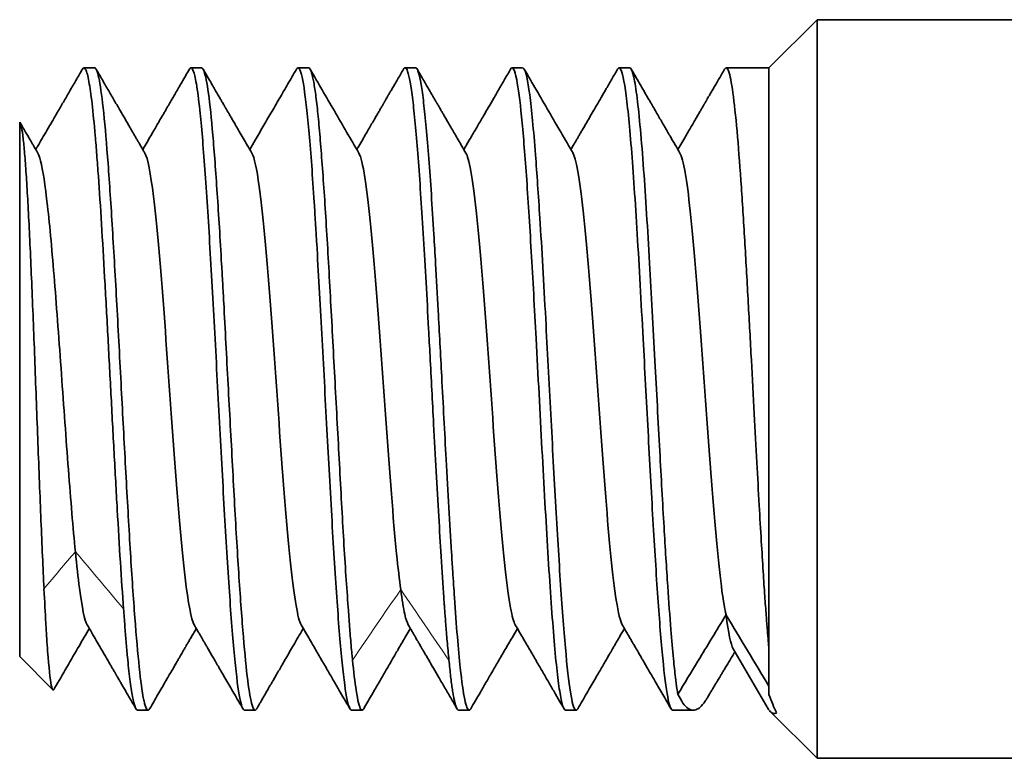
# Model space of a CAD drawing. Header units: millimetres. Extents: x 31 to 1647, y 187 to 975.
# Tile 6 of 151: x 183.05 to 192.25, y 438.37 to 445.27. Entities that reach past the tile are written whole.
import ezdxf

# ---------------------------------------------------------------- set-up
doc = ezdxf.new("R2010")
doc.units = ezdxf.units.MM
doc.layers.add('1', color=7, linetype='Continuous', true_color=0xffffff)

msp = doc.modelspace()

# ---------------------------------------------------------------- linework, layer by layer
at = {"layer": '1', "color": 18, "linetype": 'Continuous', "lineweight": 35}
for p, q in [((190.5021, 445.2742), (190.0521, 444.8242)), ((194.0022, 445.2742), (190.5021, 445.2742)), ((190.5021, 438.3742), (190.5021, 445.2742)), ((183.7522, 444.8242), (183.6525, 444.8242)), ((184.7517, 444.8242), (184.6521, 444.8242)), ((185.7516, 444.8242), (185.653, 444.8242)), ((186.7514, 444.8242), (186.6528, 444.8242)), ((187.7516, 444.8242), (187.6521, 444.8242)), ((188.7513, 444.8242), (188.6523, 444.8242)), ((190.0521, 444.8242), (189.6529, 444.8242)), ((190.0521, 444.8242), (190.0521, 439.3972)), ((183.0521, 439.3242), (183.0521, 444.3179)), ((189.7198, 439.3972), (190.046, 438.8358)), ((183.0521, 439.3242), (183.3615, 439.0148)), ((184.1521, 438.8242), (184.2521, 438.8242)), ((185.1523, 438.8242), (185.2518, 438.8242)), ((186.1524, 438.8242), (186.2513, 438.8242)), ((187.1528, 438.8242), (187.2515, 438.8242)), ((188.1527, 438.8242), (188.2517, 438.8242)), ((189.1524, 438.8242), (189.3462, 438.8242)), ((190.0649, 438.8114), (190.5021, 438.3742)), ((190.5021, 438.3742), (194.0022, 438.3742))]:
    msp.add_line(p, q, dxfattribs=at)
for points, knots in [([(184.0222, 439.7706), (184.0026, 440.0403), (183.9781, 440.4361), (183.9537, 440.8718), (183.9439, 441.0486), (183.939, 441.1382), (183.9243, 441.4098), (183.9047, 441.7789), (183.8802, 442.2415), (183.8655, 442.5124), (183.8557, 442.6908), (183.8508, 442.7789), (183.8263, 443.2117), (183.8019, 443.615), (183.7774, 443.9472), (183.7676, 444.0737), (183.7627, 444.1338), (183.748, 444.3039), (183.7284, 444.5036), (183.7039, 444.6784), (183.6892, 444.7465), (183.6794, 444.7833), (183.6745, 444.7974), (183.6591, 444.8285), (183.6485, 444.8298), (183.6379, 444.8116)], [0, 0, 0, 0, 0.152908, 0.191135, 0.191135, 0.229362, 0.229362, 0.305816, 0.38227, 0.420497, 0.420497, 0.458724, 0.458724, 0.611632, 0.64986, 0.64986, 0.688087, 0.688087, 0.764541, 0.840995, 0.879222, 0.879222, 0.917449, 0.917449, 1, 1, 1, 1]), ([(183.7521, 444.8241), (183.7534, 444.8242), (183.7683, 444.8208), (183.7958, 444.7381), (183.8377, 444.4305), (183.8778, 443.9525), (183.9115, 443.4374), (183.9395, 442.9772), (183.9671, 442.4853), (184.0003, 441.8438), (184.0421, 441.0754), (184.0814, 440.361), (184.1227, 439.7352), (184.1642, 439.2468), (184.1934, 439.0054), (184.2143, 438.9048), (184.2282, 438.8532), (184.2457, 438.8182), (184.2592, 438.8245), (184.2661, 438.8365)], [0, 0, 0, 0, 0.007598, 0.086823, 0.166029, 0.245307, 0.324644, 0.364261, 0.404042, 0.485533, 0.562496, 0.641839, 0.721085, 0.800436, 0.879532, 0.899402, 0.91931, 0.959055, 1, 1, 1, 1]), ([(185.1523, 438.824), (185.1512, 438.824), (185.1389, 438.8259), (185.1111, 438.8946), (185.0673, 439.2019), (185.0203, 439.7732), (184.9725, 440.5258), (184.925, 441.393), (184.8777, 442.2981), (184.8297, 443.1613), (184.7829, 443.9061), (184.7396, 444.4077), (184.7087, 444.6504), (184.6842, 444.7748), (184.6625, 444.829), (184.6461, 444.8253), (184.6386, 444.8132), (184.638, 444.8121)], [0, 0, 0, 0, 0.005929, 0.072731, 0.165044, 0.257389, 0.349725, 0.442029, 0.534311, 0.626579, 0.718845, 0.811121, 0.873852, 0.903638, 0.955503, 0.996218, 1, 1, 1, 1]), ([(184.7519, 444.8242), (184.7596, 444.8241), (184.7805, 444.7944), (184.816, 444.614), (184.857, 444.2218), (184.897, 443.6724), (184.9287, 443.1694), (184.9486, 442.8117), (184.962, 442.5672), (184.9853, 442.1283), (185.0202, 441.4817), (185.0605, 440.7293), (185.094, 440.1611), (185.122, 439.7655), (185.1494, 439.4151), (185.1821, 439.071), (185.2243, 438.8383), (185.2514, 438.8129), (185.2653, 438.8355), (185.2659, 438.8363)], [0, 0, 0, 0, 0.045341, 0.124569, 0.203792, 0.283194, 0.362424, 0.382257, 0.402069, 0.441844, 0.521063, 0.600356, 0.679704, 0.719327, 0.759113, 0.83833, 0.917607, 0.996961, 1, 1, 1, 1]), ([(186.1524, 438.8244), (186.139, 438.8244), (186.1098, 438.8936), (186.0652, 439.2278), (186.017, 439.8095), (185.9782, 440.4471), (185.9457, 441.0085), (185.9143, 441.5943), (185.8754, 442.3459), (185.8429, 442.9202), (185.8273, 443.185), (185.8273, 443.1851), (185.8273, 443.1851), (185.8273, 443.1852), (185.8272, 443.1855), (185.8272, 443.1859), (185.8272, 443.1868), (185.8271, 443.1886), (185.8268, 443.1922), (185.8264, 443.1995), (185.8256, 443.2139), (185.8239, 443.2427), (185.8205, 443.2999), (185.8137, 443.4127), (185.8, 443.6308), (185.7805, 443.9187), (185.756, 444.2169), (185.7242, 444.5435), (185.6857, 444.8042), (185.653, 444.8383), (185.6375, 444.8116)], [0, 0, 0, 0, 0.077596, 0.169807, 0.262013, 0.354225, 0.401538, 0.446714, 0.539019, 0.631249, 0.631252, 0.631255, 0.63126, 0.631272, 0.631294, 0.631339, 0.631429, 0.631609, 0.631969, 0.63269, 0.63413, 0.63701, 0.642777, 0.654331, 0.677496, 0.723811, 0.769971, 0.816308, 0.908563, 1, 1, 1, 1]), ([(185.7517, 444.8242), (185.7524, 444.8242), (185.7665, 444.8225), (185.7874, 444.7657), (185.8151, 444.5985), (185.8359, 444.4269), (185.8555, 444.2131), (185.8824, 443.8759), (185.9175, 443.366), (185.9573, 442.6534), (185.9984, 441.8874), (186.033, 441.2445), (186.0594, 440.7548), (186.0795, 440.4034), (186.1002, 440.0762), (186.1167, 439.8451), (186.1302, 439.6611), (186.1418, 439.5109), (186.153, 439.3801), (186.1597, 439.3098), (186.1615, 439.2912)], [0, 0, 0, 0, 0.005011, 0.104389, 0.154067, 0.203876, 0.253717, 0.303376, 0.402792, 0.502191, 0.601478, 0.700763, 0.750637, 0.800358, 0.850406, 0.899987, 0.9161, 0.949857, 0.986733, 1, 1, 1, 1]), ([(187.0627, 439.2913), (187.0598, 439.321), (187.0543, 439.3775), (187.0464, 439.4656), (187.0394, 439.5482), (187.0333, 439.6241), (187.0281, 439.6918), (187.0237, 439.7501), (187.0202, 439.7979), (187.0176, 439.8345), (187.0158, 439.8593), (187.0066, 439.9922), (186.9909, 440.2394), (186.9674, 440.6373), (186.9435, 441.0526), (186.916, 441.5565), (186.8928, 442.0079), (186.8616, 442.597), (186.825, 443.2501), (186.7776, 443.9758), (186.7301, 444.5167), (186.6906, 444.7651), (186.66, 444.8315), (186.6444, 444.8235), (186.6373, 444.8112)], [0, 0, 0, 0, 0.020332, 0.038632, 0.054902, 0.069144, 0.08136, 0.091551, 0.099719, 0.105864, 0.109985, 0.112082, 0.171545, 0.224017, 0.279864, 0.335928, 0.415879, 0.447759, 0.559384, 0.671011, 0.782634, 0.894243, 0.95057, 1, 1, 1, 1]), ([(187.2666, 438.8376), (187.2616, 438.8287), (187.2426, 438.8119), (187.2098, 438.8918), (187.1741, 439.1564), (187.1412, 439.5011), (187.1179, 439.8166), (187.0999, 440.0907), (187.0742, 440.4988), (187.0396, 441.1066), (186.998, 441.8903), (186.9649, 442.509), (186.9404, 442.949), (186.9115, 443.4468), (186.875, 444.0095), (186.8346, 444.4487), (186.8024, 444.6798), (186.7799, 444.7902), (186.7622, 444.8221), (186.7527, 444.8242), (186.7514, 444.8242)], [0, 0, 0, 0, 0.028987, 0.109076, 0.189161, 0.242515, 0.296045, 0.327754, 0.349451, 0.446121, 0.526533, 0.590632, 0.638372, 0.66972, 0.761808, 0.853902, 0.900096, 0.946285, 0.992485, 1, 1, 1, 1]), ([(187.6375, 444.8109), (187.657, 444.8439), (187.6917, 444.7842), (187.7412, 444.4015), (187.7865, 443.8449), (187.8319, 443.1254), (187.8804, 442.2435), (187.9323, 441.2519), (187.9873, 440.2673), (188.0424, 439.4666), (188.0975, 438.945), (188.1343, 438.8241), (188.1527, 438.8242), (188.1527, 438.8242)], [0, 0, 0, 0, 0.112934, 0.201081, 0.289227, 0.377374, 0.46552, 0.572409, 0.679298, 0.786187, 0.893076, 0.999964, 1, 1, 1, 1]), ([(188.2666, 438.8372), (188.2617, 438.8286), (188.2567, 438.8242), (188.2355, 438.8243), (188.2034, 438.9143), (188.1644, 439.242), (188.1335, 439.6139), (188.1086, 439.9425), (188.086, 440.3129), (188.0539, 440.8504), (188.0137, 441.5863), (187.9736, 442.3615), (187.9401, 442.9725), (187.9145, 443.391), (187.8913, 443.7373), (187.8701, 444.0488), (187.8441, 444.3406), (187.8083, 444.667), (187.7775, 444.8095), (187.7555, 444.8243), (187.7517, 444.8243)], [0, 0, 0, 0, 0.028667, 0.028884, 0.121005, 0.21312, 0.259307, 0.305498, 0.351786, 0.39789, 0.490068, 0.582242, 0.635024, 0.68781, 0.727441, 0.767067, 0.819759, 0.87264, 0.97783, 1, 1, 1, 1]), ([(188.6378, 444.8118), (188.6443, 444.8229), (188.669, 444.8371), (188.7121, 444.6702), (188.7671, 444.1205), (188.8221, 443.2995), (188.8741, 442.3582), (188.923, 441.4279), (188.9689, 440.5875), (189.0147, 439.8491), (189.0606, 439.2733), (189.1065, 438.9079), (189.1371, 438.8241), (189.1524, 438.8242)], [0, 0, 0, 0, 0.037748, 0.144584, 0.25142, 0.358256, 0.465093, 0.554255, 0.643418, 0.73258, 0.821743, 0.910905, 1, 1, 1, 1]), ([(189.2013, 438.9724), (189.1985, 438.9897), (189.1912, 439.035), (189.1775, 439.1391), (189.1587, 439.3142), (189.1346, 439.5898), (189.1053, 439.9944), (189.0707, 440.5516), (189.0309, 441.2685), (188.9859, 442.1233), (188.9357, 443.0523), (188.8802, 443.9408), (188.8307, 444.4983), (188.7895, 444.7575), (188.7662, 444.8193), (188.7535, 444.8242), (188.7513, 444.8242)], [0, 0, 0, 0, 0.018879, 0.04938, 0.091493, 0.14521, 0.210514, 0.287388, 0.375812, 0.475762, 0.587212, 0.710131, 0.844486, 0.914989, 0.985492, 1, 1, 1, 1]), ([(189.6386, 444.8121), (189.6527, 444.836), (189.6802, 444.8135), (189.7205, 444.5857), (189.7585, 444.2092), (189.7943, 443.732), (189.8277, 443.1987), (189.8589, 442.6476), (189.8878, 442.1089), (189.9144, 441.6047), (189.9388, 441.1491), (189.9609, 440.75), (189.9806, 440.4098), (189.9981, 440.127), (190.0134, 439.8978), (190.0263, 439.7167), (190.037, 439.578), (190.0454, 439.4755), (190.0502, 439.4205), (190.0522, 439.3972)], [0, 0, 0, 0, 0.102035, 0.199194, 0.290898, 0.377144, 0.457927, 0.533244, 0.603089, 0.66746, 0.726353, 0.779765, 0.827694, 0.870137, 0.907093, 0.938558, 0.964532, 0.985013, 1, 1, 1, 1]), ([(183.6377, 444.8111), (183.6177, 444.7767), (183.5776, 444.7076), (183.5185, 444.6057), (183.4612, 444.507), (183.4068, 444.4133), (183.3555, 444.325), (183.3074, 444.2421), (183.2623, 444.1646), (183.2275, 444.1048), (183.2078, 444.071), (183.2022, 444.0613)], [0, 0, 0, 0, 0.137831, 0.276097, 0.40773, 0.532735, 0.651114, 0.760933, 0.864366, 0.961418, 1, 1, 1, 1]), ([(184.2214, 444.0281), (184.2164, 444.0367), (184.2072, 444.0526), (184.1943, 444.0747), (184.1834, 444.0935), (184.1745, 444.1088), (184.1677, 444.1204), (184.1626, 444.1293), (184.1581, 444.137), (184.1533, 444.1452), (184.1453, 444.159), (184.1334, 444.1795), (184.1176, 444.2066), (184.1003, 444.2364), (184.0816, 444.2687), (184.0611, 444.304), (184.0305, 444.3566), (183.9896, 444.4271), (183.9376, 444.5166), (183.8823, 444.6119), (183.8249, 444.7109), (183.7859, 444.7782), (183.7665, 444.8117)], [0, 0, 0, 0, 0.032871, 0.061045, 0.084523, 0.104883, 0.119582, 0.129222, 0.138738, 0.149221, 0.16067, 0.191484, 0.227669, 0.264519, 0.305653, 0.351074, 0.399892, 0.506835, 0.621108, 0.742713, 0.871655, 1, 1, 1, 1]), ([(184.6378, 444.8118), (184.6263, 444.792), (184.6032, 444.7522), (184.5696, 444.6941), (184.5378, 444.6393), (184.509, 444.5898), (184.4849, 444.5482), (184.4649, 444.5138), (184.4488, 444.486), (184.4345, 444.4614), (184.4221, 444.44), (184.4089, 444.4173), (184.3931, 444.3901), (184.3731, 444.3556), (184.3497, 444.3153), (184.3229, 444.2691), (184.2926, 444.2171), (184.259, 444.1592), (184.2285, 444.1067), (184.2091, 444.0734), (184.2021, 444.0614)], [0, 0, 0, 0, 0.078968, 0.159045, 0.232082, 0.298084, 0.357054, 0.398458, 0.435524, 0.468254, 0.496649, 0.52102, 0.559208, 0.605183, 0.658944, 0.72049, 0.789815, 0.866914, 0.951779, 1, 1, 1, 1]), ([(185.2215, 444.0277), (185.2071, 444.0523), (185.1797, 444.0994), (185.1405, 444.1668), (185.1052, 444.2276), (185.0754, 444.2788), (185.0508, 444.3212), (185.0309, 444.3556), (185.0134, 444.3857), (184.9983, 444.4117), (184.987, 444.4311), (184.979, 444.4449), (184.9738, 444.4539), (184.9695, 444.4613), (184.9642, 444.4704), (184.9564, 444.4838), (184.9448, 444.5038), (184.9295, 444.5302), (184.9106, 444.5627), (184.8881, 444.6016), (184.8619, 444.6467), (184.8321, 444.698), (184.7998, 444.7538), (184.7774, 444.7924), (184.7662, 444.8118)], [0, 0, 0, 0, 0.094553, 0.180542, 0.257994, 0.326948, 0.376034, 0.419763, 0.458197, 0.491427, 0.519584, 0.534065, 0.545695, 0.55452, 0.562666, 0.580206, 0.605707, 0.639171, 0.6806, 0.729995, 0.787359, 0.852695, 0.926006, 1, 1, 1, 1]), ([(185.6378, 444.8121), (185.6112, 444.7663), (185.5578, 444.6742), (185.4786, 444.5376), (185.4008, 444.4037), (185.3257, 444.2744), (185.2597, 444.1608), (185.2188, 444.0903), (185.2019, 444.0613)], [0, 0, 0, 0, 0.183026, 0.367567, 0.545954, 0.718188, 0.88427, 1, 1, 1, 1]), ([(186.2216, 444.0272), (186.1834, 444.0929), (186.1069, 444.2244), (185.9923, 444.4218), (185.8796, 444.6158), (185.8053, 444.744), (185.7691, 444.8064)], [0, 0, 0, 0, 0.253141, 0.506438, 0.759907, 1, 1, 1, 1]), ([(186.6376, 444.8116), (186.6282, 444.7955), (186.6094, 444.7631), (186.5821, 444.7161), (186.5566, 444.672), (186.5339, 444.6329), (186.5141, 444.5987), (186.4971, 444.5694), (186.4829, 444.545), (186.4716, 444.5255), (186.4631, 444.5109), (186.4575, 444.5012), (186.4536, 444.4946), (186.4498, 444.488), (186.4445, 444.4788), (186.4369, 444.4658), (186.4261, 444.4471), (186.4115, 444.422), (186.3928, 444.3899), (186.3712, 444.3526), (186.3465, 444.3101), (186.3191, 444.2629), (186.2888, 444.2109), (186.2559, 444.1542), (186.2266, 444.1038), (186.2082, 444.0722), (186.2018, 444.0612)], [0, 0, 0, 0, 0.064287, 0.129483, 0.188136, 0.24025, 0.285827, 0.324866, 0.357371, 0.383342, 0.402779, 0.415684, 0.422382, 0.429147, 0.442011, 0.459268, 0.480917, 0.516796, 0.559663, 0.609385, 0.665958, 0.729378, 0.798328, 0.873876, 0.956016, 1, 1, 1, 1]), ([(187.2221, 444.0269), (187.2093, 444.0488), (187.1849, 444.0908), (187.1497, 444.1512), (187.1177, 444.2064), (187.0886, 444.2563), (187.0627, 444.301), (187.0397, 444.3405), (187.0199, 444.3746), (187.003, 444.4036), (186.9889, 444.4279), (186.9783, 444.4462), (186.9704, 444.4599), (186.9647, 444.4696), (186.9596, 444.4784), (186.9549, 444.4866), (186.9501, 444.4949), (186.9445, 444.5044), (186.9375, 444.5165), (186.9275, 444.5336), (186.9142, 444.5567), (186.8971, 444.5861), (186.8768, 444.6211), (186.8531, 444.6619), (186.8262, 444.7083), (186.7976, 444.7576), (186.7779, 444.7915), (186.7684, 444.8079)], [0, 0, 0, 0, 0.084082, 0.161458, 0.232122, 0.296071, 0.3533, 0.403806, 0.447585, 0.484635, 0.515095, 0.5409, 0.554977, 0.567475, 0.578394, 0.588552, 0.599077, 0.610099, 0.625092, 0.645656, 0.675979, 0.71358, 0.758459, 0.81062, 0.870062, 0.93679, 1, 1, 1, 1]), ([(187.6376, 444.8106), (187.6202, 444.7806), (187.5851, 444.7201), (187.5329, 444.63), (187.4817, 444.5419), (187.4327, 444.4574), (187.3821, 444.3704), (187.3305, 444.2815), (187.2781, 444.1915), (187.2357, 444.1186), (187.2108, 444.0758), (187.2022, 444.061)], [0, 0, 0, 0, 0.120368, 0.242864, 0.36033, 0.472823, 0.580391, 0.707996, 0.828064, 0.94067, 1, 1, 1, 1]), ([(188.222, 444.0274), (188.1846, 444.0916), (188.1093, 444.221), (187.9956, 444.4168), (187.8812, 444.6139), (187.8048, 444.7456), (187.7668, 444.8111)], [0, 0, 0, 0, 0.245862, 0.495713, 0.749538, 1, 1, 1, 1]), ([(188.6379, 444.811), (188.6203, 444.7807), (188.5854, 444.7207), (188.5346, 444.6331), (188.4868, 444.5506), (188.4429, 444.475), (188.4029, 444.4063), (188.367, 444.3444), (188.3369, 444.2926), (188.3122, 444.2501), (188.2924, 444.216), (188.2749, 444.186), (188.2592, 444.1589), (188.2392, 444.1245), (188.2203, 444.092), (188.2063, 444.0679), (188.2023, 444.0612)], [0, 0, 0, 0, 0.121158, 0.240285, 0.350254, 0.451069, 0.542738, 0.625266, 0.698656, 0.749806, 0.795345, 0.835274, 0.869882, 0.90378, 0.972956, 1, 1, 1, 1]), ([(189.2217, 444.028), (189.2067, 444.0537), (189.1756, 444.1072), (189.1272, 444.1905), (189.0752, 444.2799), (189.0197, 444.3755), (188.9606, 444.4773), (188.898, 444.5852), (188.8329, 444.6974), (188.7887, 444.7736), (188.7666, 444.8118)], [0, 0, 0, 0, 0.098476, 0.204785, 0.318931, 0.440918, 0.570749, 0.708427, 0.853956, 1, 1, 1, 1]), ([(189.6381, 444.8118), (189.6287, 444.7956), (189.6098, 444.763), (189.5825, 444.7158), (189.5569, 444.6718), (189.5342, 444.6327), (189.5144, 444.5985), (189.4974, 444.5692), (189.4832, 444.5448), (189.4719, 444.5253), (189.4635, 444.5107), (189.4578, 444.501), (189.454, 444.4944), (189.4502, 444.4878), (189.4448, 444.4786), (189.4373, 444.4656), (189.4264, 444.4469), (189.4118, 444.4218), (189.3932, 444.3897), (189.3715, 444.3524), (189.3469, 444.3099), (189.3194, 444.2627), (189.2892, 444.2107), (189.2562, 444.154), (189.227, 444.1036), (189.2087, 444.0722), (189.2023, 444.0613)], [0, 0, 0, 0, 0.064801, 0.129981, 0.188619, 0.240719, 0.286282, 0.32531, 0.357804, 0.383765, 0.403196, 0.416095, 0.42279, 0.429555, 0.442417, 0.459671, 0.481317, 0.517189, 0.56005, 0.609767, 0.666335, 0.729751, 0.798696, 0.874237, 0.956369, 1, 1, 1, 1]), ([(183.2795, 439.9572), (183.2747, 440.0538), (183.27, 440.1561), (183.2605, 440.3699), (183.2558, 440.4814), (183.2463, 440.7114), (183.2415, 440.8299), (183.2321, 441.0714), (183.2273, 441.1944), (183.2179, 441.4424), (183.2131, 441.5674), (183.2036, 441.817), (183.1989, 441.9416), (183.1894, 442.1878), (183.1847, 442.3094), (183.1752, 442.5474), (183.1705, 442.6637), (183.161, 442.8888), (183.1563, 442.9976), (183.1468, 443.2055), (183.142, 443.3047), (183.1326, 443.4915), (183.1278, 443.5792), (183.1183, 443.7414), (183.1136, 443.8159), (183.1041, 443.9506), (183.0994, 444.0108), (183.0899, 444.1156), (183.0852, 444.1602), (183.0757, 444.2334), (183.071, 444.2619), (183.0615, 444.3023), (183.0567, 444.3142), (183.052, 444.3178)], [0, 0, 0, 0, 0.0625, 0.0625, 0.125, 0.125, 0.1875, 0.1875, 0.25, 0.25, 0.3125, 0.3125, 0.375, 0.375, 0.4375, 0.4375, 0.5, 0.5, 0.5625, 0.5625, 0.625, 0.625, 0.6875, 0.6875, 0.75, 0.75, 0.8125, 0.8125, 0.875, 0.875, 0.9375, 0.9375, 1, 1, 1, 1]), ([(183.2219, 444.0274), (183.2175, 444.035), (183.2082, 444.0511), (183.1942, 444.0752), (183.18, 444.0996), (183.1652, 444.1249), (183.1487, 444.1533), (183.1292, 444.1869), (183.1054, 444.2277), (183.0807, 444.2702), (183.0636, 444.2997), (183.0562, 444.3126)], [0, 0, 0, 0, 0.080327, 0.168564, 0.253685, 0.33702, 0.435106, 0.552896, 0.690395, 0.864419, 1, 1, 1, 1]), ([(183.5721, 440.3042), (183.5613, 440.4145), (183.5504, 440.5353), (183.5288, 440.793), (183.5179, 440.9298), (183.4963, 441.2143), (183.4854, 441.3618), (183.4638, 441.661), (183.4529, 441.8128), (183.4204, 442.2653), (183.3988, 442.5631), (183.3554, 443.1016), (183.3121, 443.5835), (183.2688, 443.8722), (183.2387, 443.9894), (183.2302, 444.0131), (183.2218, 444.0276)], [0, 0, 0, 0, 0.092788, 0.092788, 0.185576, 0.185576, 0.278364, 0.278364, 0.371152, 0.371152, 0.556728, 0.556728, 0.742304, 0.92788, 0.92788, 1, 1, 1, 1]), ([(184.6827, 439.6203), (184.6545, 439.6687), (184.5934, 440.001), (184.4993, 441.1323), (184.4005, 442.5785), (184.3079, 443.6704), (184.2482, 443.9821), (184.2215, 444.0281)], [0, 0, 0, 0, 0.18349, 0.397678, 0.611866, 0.826053, 1, 1, 1, 1]), ([(185.6825, 439.6205), (185.6503, 439.6758), (185.5853, 440.0681), (185.4873, 441.3048), (185.3885, 442.7455), (185.2999, 443.7293), (185.2442, 443.9887), (185.2214, 444.0278)], [0, 0, 0, 0, 0.209059, 0.423357, 0.637654, 0.851952, 1, 1, 1, 1]), ([(186.6121, 439.95), (186.5994, 440.0446), (186.5538, 440.448), (186.4753, 441.4803), (186.3765, 442.9072), (186.2919, 443.7825), (186.2403, 443.9952), (186.2216, 444.0272)], [0, 0, 0, 0, 0.097357, 0.350365, 0.603372, 0.85638, 1, 1, 1, 1]), ([(187.6824, 439.6215), (187.6676, 439.6469), (187.6199, 439.8191), (187.5393, 440.5909), (187.4405, 441.9967), (187.3417, 443.3381), (187.2689, 443.9104), (187.229, 444.015), (187.2221, 444.0269)], [0, 0, 0, 0, 0.09628, 0.310895, 0.525509, 0.740124, 0.954739, 1, 1, 1, 1]), ([(188.6826, 439.6212), (188.6638, 439.6535), (188.612, 439.8676), (188.5273, 440.7466), (188.4285, 442.1741), (188.3297, 443.471), (188.2608, 443.9466), (188.2249, 444.0224), (188.2219, 444.0275)], [0, 0, 0, 0, 0.122661, 0.337121, 0.551581, 0.766041, 0.9805, 1, 1, 1, 1]), ([(189.652, 439.7135), (189.6394, 439.7679), (189.5938, 440.035), (189.5153, 440.9085), (189.4165, 442.3495), (189.3186, 443.583), (189.2536, 443.9732), (189.2216, 444.0281)], [0, 0, 0, 0, 0.088096, 0.317656, 0.547217, 0.776777, 1, 1, 1, 1]), ([(183.6828, 439.6205), (183.6586, 439.6621), (183.6217, 439.8415), (183.5847, 440.1757), (183.5721, 440.3047)], [0, 0, 0, 0, 0.65664, 1, 1, 1, 1]), ([(183.2791, 439.9574), (183.2848, 439.8415), (183.2905, 439.7337), (183.299, 439.5868), (183.3019, 439.5404), (183.3075, 439.453), (183.3104, 439.4119), (183.3246, 439.221), (183.336, 439.1132), (183.353, 439.0289), (183.3587, 439.0137), (183.3668, 439.0117), (183.3692, 439.0135), (183.3715, 439.0178)], [0, 0, 0, 0, 0.184587, 0.184587, 0.27688, 0.27688, 0.369174, 0.369174, 0.738348, 0.738348, 0.922935, 0.922935, 1, 1, 1, 1]), ([(186.6822, 439.6217), (186.6715, 439.6401), (186.6481, 439.7125), (186.6247, 439.8551), (186.6121, 439.95)], [0, 0, 0, 0, 0.458091, 1, 1, 1, 1]), ([(184.1522, 438.8244), (184.1407, 438.8245), (184.1217, 438.8649), (184.0942, 439.0147), (184.0741, 439.1717), (184.0583, 439.3276), (184.0465, 439.4593), (184.0344, 439.6097), (184.0266, 439.717), (184.0227, 439.7706)], [0, 0, 0, 0, 0.26757, 0.449902, 0.632942, 0.714328, 0.81588, 0.907969, 1, 1, 1, 1]), ([(189.6517, 439.7137), (189.6517, 439.7136), (189.6516, 439.7136), (189.6079, 439.6417), (189.5643, 439.5698), (189.4769, 439.4261), (189.4332, 439.3543), (189.3268, 439.1793), (189.2641, 439.0762), (189.2014, 438.973), (189.2013, 438.9729), (189.2013, 438.9729)], [0, 0, 0, 0, 0.000241, 0.000241, 0.291135, 0.291135, 0.58203, 0.58203, 0.999671, 0.999671, 1, 1, 1, 1]), ([(183.3718, 439.0182), (183.3738, 439.0216), (183.4139, 439.0908), (183.4922, 439.2257), (183.6004, 439.4121), (183.6704, 439.5325), (183.7022, 439.5871)], [0, 0, 0, 0, 0.017568, 0.364689, 0.711597, 1, 1, 1, 1]), ([(183.6827, 439.6206), (183.6974, 439.5954), (183.7255, 439.5471), (183.7657, 439.478), (183.802, 439.4155), (183.8327, 439.3627), (183.8581, 439.3189), (183.8789, 439.2832), (183.8971, 439.2517), (183.9129, 439.2245), (183.9256, 439.2027), (183.9354, 439.1858), (183.9425, 439.1736), (183.9475, 439.165), (183.9512, 439.1585), (183.9554, 439.1514), (183.9616, 439.1406), (183.9706, 439.1251), (183.9824, 439.1048), (183.9969, 439.0798), (184.0142, 439.0499), (184.0343, 439.0153), (184.0572, 438.976), (184.0828, 438.9318), (184.1098, 438.8852), (184.1283, 438.8533), (184.1373, 438.8377)], [0, 0, 0, 0, 0.096735, 0.185032, 0.264884, 0.336284, 0.387312, 0.432924, 0.473116, 0.507887, 0.537119, 0.556913, 0.572523, 0.583948, 0.589771, 0.597424, 0.611165, 0.630992, 0.656908, 0.688913, 0.727007, 0.771193, 0.821472, 0.877846, 0.940316, 1, 1, 1, 1]), ([(184.2662, 438.8365), (184.2791, 438.8587), (184.3049, 438.9033), (184.3428, 438.9685), (184.3788, 439.0306), (184.4118, 439.0875), (184.4419, 439.1393), (184.469, 439.186), (184.4931, 439.2276), (184.5143, 439.2641), (184.5325, 439.2955), (184.5478, 439.3217), (184.56, 439.3429), (184.5697, 439.3596), (184.5773, 439.3727), (184.5835, 439.3833), (184.589, 439.3928), (184.5953, 439.4036), (184.6039, 439.4184), (184.6157, 439.4386), (184.6306, 439.4644), (184.6488, 439.4957), (184.6702, 439.5324), (184.6883, 439.5635), (184.6992, 439.5824), (184.702, 439.5871)], [0, 0, 0, 0, 0.088561, 0.178051, 0.260719, 0.336567, 0.405599, 0.467819, 0.523227, 0.571827, 0.613621, 0.648609, 0.676795, 0.698212, 0.715207, 0.729211, 0.74066, 0.752996, 0.772665, 0.799664, 0.833993, 0.875648, 0.924627, 0.980926, 1, 1, 1, 1]), ([(184.6827, 439.6203), (184.6891, 439.6093), (184.7008, 439.5892), (184.7168, 439.5617), (184.7295, 439.5398), (184.7392, 439.5232), (184.7468, 439.5101), (184.7535, 439.4986), (184.7603, 439.4869), (184.7699, 439.4704), (184.7825, 439.4487), (184.7987, 439.4209), (184.8169, 439.3894), (184.8373, 439.3543), (184.8602, 439.3149), (184.8854, 439.2714), (184.9137, 439.2229), (184.9448, 439.1691), (184.9788, 439.1106), (185.0155, 439.0474), (185.0548, 438.9796), (185.0959, 438.9088), (185.1238, 438.8606), (185.1376, 438.8367)], [0, 0, 0, 0, 0.042131, 0.077176, 0.105132, 0.125998, 0.140762, 0.155162, 0.170123, 0.185643, 0.218364, 0.253327, 0.292117, 0.338875, 0.387724, 0.443146, 0.505144, 0.573721, 0.648878, 0.7291, 0.815676, 0.908607, 1, 1, 1, 1]), ([(185.2659, 438.8365), (185.271, 438.8453), (185.2814, 438.8632), (185.2963, 438.8888), (185.3098, 438.9121), (185.3208, 438.9311), (185.3294, 438.946), (185.3376, 438.9601), (185.3463, 438.975), (185.3564, 438.9925), (185.3671, 439.0109), (185.3785, 439.0305), (185.3908, 439.0517), (185.4048, 439.0758), (185.4216, 439.1048), (185.4418, 439.1397), (185.4656, 439.1807), (185.4928, 439.2275), (185.5233, 439.2801), (185.557, 439.338), (185.5937, 439.4011), (185.6334, 439.4695), (185.6698, 439.5322), (185.693, 439.572), (185.7018, 439.5872)], [0, 0, 0, 0, 0.035053, 0.071553, 0.102486, 0.127854, 0.147657, 0.161896, 0.184333, 0.207213, 0.231684, 0.257781, 0.285501, 0.316405, 0.35418, 0.40118, 0.455855, 0.5182, 0.588213, 0.665888, 0.749627, 0.840747, 0.939241, 1, 1, 1, 1]), ([(185.6825, 439.6205), (185.7058, 439.5804), (185.7512, 439.5024), (185.8175, 439.3883), (185.8802, 439.2803), (185.9393, 439.1785), (185.9948, 439.0829), (186.0467, 438.9934), (186.0938, 438.9122), (186.1236, 438.8608), (186.1373, 438.8372)], [0, 0, 0, 0, 0.153505, 0.299167, 0.43698, 0.566933, 0.68902, 0.803231, 0.909559, 1, 1, 1, 1]), ([(186.2664, 438.8373), (186.278, 438.8574), (186.3013, 438.8976), (186.3352, 438.956), (186.367, 439.0108), (186.3957, 439.0603), (186.4199, 439.1019), (186.4398, 439.1363), (186.456, 439.1641), (186.4703, 439.1886), (186.4827, 439.21), (186.4959, 439.2327), (186.5116, 439.2599), (186.5317, 439.2943), (186.5551, 439.3347), (186.5819, 439.3808), (186.6121, 439.4328), (186.6458, 439.4906), (186.6761, 439.5428), (186.6953, 439.5758), (186.7021, 439.5875)], [0, 0, 0, 0, 0.08038, 0.16044, 0.233465, 0.299457, 0.358421, 0.399822, 0.436888, 0.46962, 0.498019, 0.522393, 0.560572, 0.606535, 0.660282, 0.72181, 0.791115, 0.868192, 0.953033, 1, 1, 1, 1]), ([(186.6822, 439.6218), (186.6894, 439.6093), (186.703, 439.586), (186.722, 439.5533), (186.7383, 439.5254), (186.7517, 439.5023), (186.7624, 439.484), (186.7703, 439.4704), (186.7754, 439.4615), (186.7786, 439.4561), (186.7814, 439.4512), (186.7851, 439.4449), (186.7917, 439.4336), (186.8014, 439.4168), (186.815, 439.3935), (186.8315, 439.3651), (186.8506, 439.3321), (186.8797, 439.2821), (186.919, 439.2144), (186.969, 439.1283), (187.0229, 439.0356), (187.0795, 438.938), (187.1181, 438.8714), (187.1376, 438.8378)], [0, 0, 0, 0, 0.04775, 0.089418, 0.125, 0.154495, 0.1779, 0.195215, 0.206437, 0.211786, 0.216206, 0.224938, 0.236193, 0.259446, 0.289158, 0.32533, 0.367962, 0.415493, 0.516947, 0.62679, 0.74503, 0.871674, 1, 1, 1, 1]), ([(187.2667, 438.8373), (187.2805, 438.8612), (187.3105, 438.9129), (187.3577, 438.9943), (187.4096, 439.0838), (187.4652, 439.1794), (187.5243, 439.2812), (187.587, 439.3891), (187.6467, 439.4919), (187.6856, 439.5586), (187.7023, 439.5874)], [0, 0, 0, 0, 0.095474, 0.206481, 0.325733, 0.45322, 0.588932, 0.732861, 0.884995, 1, 1, 1, 1]), ([(187.6824, 439.6216), (187.7057, 439.5816), (187.7511, 439.5035), (187.8174, 439.3895), (187.8801, 439.2816), (187.9392, 439.1798), (187.9947, 439.0842), (188.0466, 438.9948), (188.0935, 438.9139), (188.1231, 438.8629), (188.1366, 438.8397)], [0, 0, 0, 0, 0.153708, 0.299569, 0.437574, 0.567714, 0.689979, 0.80436, 0.910849, 1, 1, 1, 1]), ([(188.2669, 438.8374), (188.2808, 438.8613), (188.3087, 438.9094), (188.3497, 438.98), (188.3889, 439.0476), (188.4252, 439.1102), (188.4583, 439.1673), (188.4884, 439.2191), (188.5155, 439.2657), (188.5397, 439.3074), (188.5602, 439.3427), (188.5773, 439.3721), (188.5911, 439.396), (188.603, 439.4163), (188.6134, 439.4343), (188.6239, 439.4524), (188.6369, 439.4746), (188.6532, 439.5028), (188.6733, 439.5374), (188.69, 439.5661), (188.7001, 439.5833), (188.7023, 439.5872)], [0, 0, 0, 0, 0.095493, 0.192404, 0.282542, 0.365911, 0.442515, 0.511168, 0.5733, 0.628913, 0.67801, 0.714558, 0.746417, 0.773587, 0.796069, 0.818438, 0.845939, 0.884947, 0.931089, 0.984362, 1, 1, 1, 1]), ([(188.6826, 439.6212), (188.6918, 439.6053), (188.7093, 439.5754), (188.7338, 439.5332), (188.7552, 439.4964), (188.7733, 439.4652), (188.7883, 439.4394), (188.8001, 439.4192), (188.8086, 439.4044), (188.815, 439.3936), (188.8205, 439.3841), (188.8266, 439.3735), (188.8342, 439.3604), (188.8439, 439.3438), (188.8562, 439.3226), (188.8714, 439.2964), (188.8897, 439.265), (188.9108, 439.2285), (188.935, 439.187), (188.9621, 439.1403), (188.9921, 439.0885), (189.0252, 439.0316), (189.0612, 438.9695), (189.0985, 438.9052), (189.1239, 438.8614), (189.1362, 438.8401)], [0, 0, 0, 0, 0.061094, 0.115163, 0.162202, 0.202207, 0.235176, 0.261107, 0.279997, 0.291844, 0.30284, 0.316289, 0.332611, 0.35318, 0.380249, 0.413852, 0.453991, 0.500666, 0.55388, 0.613635, 0.679934, 0.75278, 0.832174, 0.918122, 1, 1, 1, 1]), ([(190.0521, 438.9711), (190.0521, 439.0197), (190.0521, 439.08), (190.0521, 439.2226), (190.0521, 439.3049), (190.0521, 439.3972)], [0, 0, 0, 0, 0.5, 0.5, 1, 1, 1, 1]), ([(189.4725, 438.9323), (189.4758, 438.9376), (189.4861, 438.9549), (189.5026, 438.9825), (189.5211, 439.0133), (189.5356, 439.0374), (189.5464, 439.0554), (189.5539, 439.0679), (189.5592, 439.0768), (189.5631, 439.0832), (189.5671, 439.0899), (189.5731, 439.0998), (189.5819, 439.1145), (189.5935, 439.1339), (189.6081, 439.158), (189.6254, 439.1868), (189.6457, 439.2204), (189.6688, 439.2586), (189.6947, 439.3016), (189.7174, 439.3391), (189.7314, 439.3622), (189.7359, 439.3696)], [0, 0, 0, 0, 0.036699, 0.118452, 0.18893, 0.247884, 0.284006, 0.31265, 0.33382, 0.344796, 0.356783, 0.379407, 0.412876, 0.45718, 0.51231, 0.578249, 0.654982, 0.742489, 0.840748, 0.949737, 1, 1, 1, 1]), ([(186.2664, 438.8373), (186.2631, 438.8316), (186.2581, 438.8257), (186.2455, 438.822), (186.2288, 438.844), (186.2109, 438.9192), (186.188, 439.0498), (186.1728, 439.188), (186.1615, 439.2912)], [0, 0, 0, 0, 0.092548, 0.141807, 0.356012, 0.570204, 0.678774, 1, 1, 1, 1]), ([(187.0627, 439.2913), (187.0654, 439.2644), (187.0708, 439.2106), (187.0789, 439.1386), (187.087, 439.0732), (187.0951, 439.0152), (187.1033, 438.9646), (187.1115, 438.9215), (187.1197, 438.8861), (187.128, 438.8585), (187.1362, 438.8388), (187.1445, 438.8269), (187.15, 438.8242), (187.1528, 438.8242), (187.1528, 438.8242)], [0, 0, 0, 0, 0.090869, 0.181739, 0.272609, 0.36348, 0.454351, 0.545224, 0.636097, 0.72697, 0.817844, 0.908719, 0.999595, 1, 1, 1, 1]), ([(189.4725, 438.9323), (189.4673, 438.9236), (189.4461, 438.8899), (189.412, 438.85), (189.3751, 438.8278), (189.3381, 438.8214), (189.2976, 438.8357), (189.2493, 438.8835), (189.2174, 438.9428), (189.2014, 438.9724)], [0, 0, 0, 0, 0.056092, 0.230349, 0.369801, 0.460526, 0.640373, 0.820197, 1, 1, 1, 1]), ([(190.1257, 438.7998), (190.1134, 438.7947), (190.091, 438.7855), (190.0674, 438.8097), (190.0568, 438.8206)], [0, 0, 0, 0, 0.550966, 1, 1, 1, 1])]:
    msp.add_open_spline(points, degree=3, knots=knots, dxfattribs=at)
at = {"layer": '1', "color": 18, "linetype": 'Continuous', "lineweight": 13}
for points in [[(183.5719, 440.3045), (183.4743, 440.1888), (183.3767, 440.0731), (183.2791, 439.9574)], [(184.0226, 439.7707), (183.8725, 439.9486), (183.7224, 440.1266), (183.5722, 440.3045)], [(186.6121, 439.95), (186.4619, 439.7304), (186.3117, 439.5108), (186.1615, 439.2913)], [(187.0627, 439.2913), (186.9125, 439.5108), (186.7623, 439.7304), (186.6121, 439.95)]]:
    msp.add_open_spline(points, degree=3, dxfattribs=at)
at = {"layer": '1', "color": 18, "linetype": 'Continuous', "lineweight": 35}
for points in [[(190.0521, 439.0491), (189.9186, 439.2703), (189.7851, 439.4914), (189.6516, 439.7125)], [(189.719, 439.3971), (189.6967, 439.4351), (189.6743, 439.5463), (189.652, 439.7132)], [(190.0521, 438.9711), (190.076, 438.9065), (190.0999, 438.8497), (190.1238, 438.8016)], [(190.0521, 438.8266), (190.0498, 438.8298), (190.0475, 438.833), (190.0453, 438.8367)], [(190.0521, 438.8253), (190.0521, 438.8256), (190.0521, 438.8261), (190.0521, 438.8266)]]:
    msp.add_open_spline(points, degree=3, dxfattribs=at)

doc.saveas('drawing.dxf')
